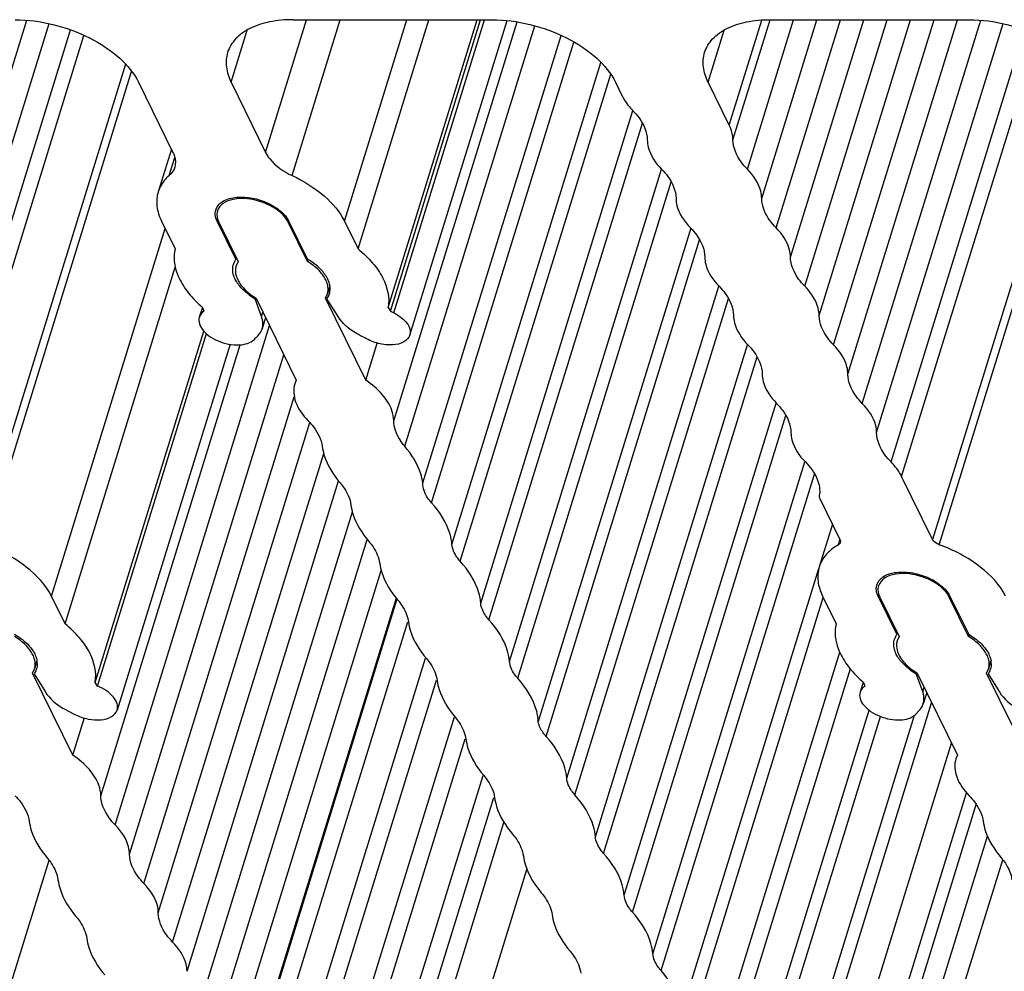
# Model space of a CAD drawing. Header units: millimetres. Extents: x 0 to 594, y 0 to 420.
# Tile 39 of 120: x 385 to 396, y 116 to 128. Entities that reach past the tile are written whole.
import ezdxf

# ---------------------------------------------------------------- set-up
doc = ezdxf.new("R2010")
doc.units = ezdxf.units.MM
doc.header["$LTSCALE"] = 32.67
doc.layers.add('3_ALL_AXES', color=7, linetype='CONTINUOUS')

msp = doc.modelspace()

# ---------------------------------------------------------------- linework, layer by layer
at = {"layer": '3_ALL_AXES', "color": 9, "linetype": 'CONTINUOUS'}
for p, q in [((383.27753, 122.97998), (384.69063, 127.55279)), ((383.44898, 122.6306), (384.9575, 127.51217)), ((387.54129, 125.97516), (388.03085, 127.55936)), ((387.8579, 125.69905), (388.43278, 127.55936)), ((388.48321, 125.15373), (389.22661, 127.55936)), ((389.07104, 122.77353), (390.54209, 127.53385)), ((389.07346, 124.06017), (390.1548, 127.55936)), ((389.20266, 122.46782), (390.75344, 127.48614)), ((393.0746, 126.29883), (393.4626, 127.5544)), ((393.11888, 126.12418), (393.56229, 127.55906)), ((393.29029, 125.77488), (393.84174, 127.55936)), ((393.46173, 125.42553), (394.12113, 127.55936)), ((393.63314, 125.07622), (394.40049, 127.55936)), ((393.80458, 124.72688), (394.67988, 127.55936)), ((393.97602, 124.37754), (394.95928, 127.55936)), ((394.14748, 124.02815), (395.2387, 127.55936)), ((394.31892, 123.67878), (395.51812, 127.55936)), ((394.49039, 123.32936), (395.79756, 127.55936)), ((394.66184, 122.97998), (396.07495, 127.55279)), ((394.8333, 122.6306), (396.34181, 127.51217)), ((383.62043, 122.28123), (385.2138, 127.43737)), ((383.74751, 122.10673), (385.37452, 127.37173)), ((387.12993, 126.81343), (387.3215, 127.43336)), ((392.82207, 126.81343), (393.01365, 127.43336)), ((395.00474, 122.28123), (396.59811, 127.43737)), ((395.13182, 122.10673), (396.75883, 127.37173)), ((389.52096, 121.79476), (391.21998, 127.2928)), ((385.86999, 127.02881), (384.11656, 121.35469)), ((389.76589, 121.29564), (391.54341, 127.04771)), ((397.2543, 127.02881), (395.50087, 121.35469)), ((384.19663, 121.29248), (385.94244, 126.94191)), ((389.86386, 121.096), (391.66002, 126.90837)), ((395.58094, 121.29248), (397.32675, 126.94191)), ((390.10879, 120.59689), (391.92482, 126.47358)), ((390.20676, 120.39725), (392.03844, 126.32457)), ((386.3904, 125.69905), (386.45747, 125.91611)), ((390.45169, 119.89814), (392.26775, 125.77492)), ((390.54966, 119.69849), (392.38135, 125.62584)), ((386.96346, 125.15373), (386.97012, 125.17529)), ((387.81087, 125.14441), (387.8143, 125.15551)), ((384.98736, 120.67814), (386.34332, 125.06605)), ((390.88986, 119.00523), (392.72136, 124.93196)), ((391.13479, 118.50612), (392.94958, 124.37879)), ((391.23276, 118.30648), (393.06426, 124.23322)), ((386.78333, 124.06017), (386.79132, 124.08605)), ((387.49436, 124.0158), (387.51035, 124.06756)), ((385.7466, 117.94867), (387.58836, 123.9086)), ((385.57519, 118.29797), (387.23805, 123.67898)), ((391.47769, 117.80737), (393.29248, 123.68003)), ((385.91816, 117.59911), (387.75991, 123.55902)), ((391.57566, 117.60772), (393.40718, 123.53452)), ((386.08957, 117.24984), (387.88436, 123.05777)), ((391.82059, 117.10861), (393.63543, 122.98145)), ((386.26106, 116.90039), (388.06916, 122.75141)), ((386.43247, 116.55109), (388.23479, 122.38339)), ((392.16347, 116.40987), (393.97822, 122.28241)), ((392.26144, 116.21022), (394.09293, 122.1369)), ((386.60396, 116.20164), (388.4126, 122.05441)), ((386.77538, 115.85233), (388.57769, 121.68463)), ((386.94686, 115.50292), (388.75549, 121.35567)), ((394.37658, 121.29251), (394.3958, 121.35471)), ((387.11845, 115.15342), (388.92069, 120.98548)), ((392.50637, 115.71111), (394.14318, 121.00782)), ((394.85192, 120.67814), (394.85883, 120.70051)), ((395.69933, 120.66882), (395.70276, 120.67992)), ((387.29263, 114.76049), (389.1084, 120.63631)), ((392.60434, 115.51146), (394.19625, 120.66287)), ((387.42122, 114.49846), (389.23699, 120.37428)), ((392.84927, 115.01235), (394.39391, 120.0108)), ((387.63553, 114.06174), (389.4513, 119.93756)), ((387.76412, 113.79971), (389.57988, 119.67553)), ((395.38282, 119.54021), (395.39881, 119.59197)), ((393.63807, 113.4152), (395.48964, 119.40688)), ((393.1972, 114.3136), (394.74359, 119.31772)), ((393.5401, 113.61485), (395.28418, 119.25871)), ((387.97843, 113.36299), (389.7942, 119.23881)), ((393.29517, 114.11396), (394.88001, 119.2425)), ((388.10702, 113.10096), (389.92278, 118.97677)), ((388.32133, 112.66423), (390.13709, 118.54005)), ((394.09731, 112.47936), (395.90613, 118.3327)), ((388.44991, 112.4022), (390.26568, 118.27802)), ((394.19528, 112.27971), (396.02288, 118.19384)), ((388.59549, 112.18384), (390.38637, 117.97914)), ((383.36445, 112.37033), (384.95813, 117.52748)), ((388.87003, 111.62439), (390.66022, 117.41746))]:
    msp.add_line(p, q, dxfattribs=at)
at = {"layer": '3_ALL_AXES', "color": 7, "linetype": 'CONTINUOUS'}
for p, q in [((387.86915, 127.55936), (390.24551, 127.55936)), ((388.64441, 124.82523), (389.48933, 127.55936)), ((389.00387, 124.12466), (390.06528, 127.55936)), ((389.03046, 124.0818), (390.10511, 127.55936)), ((389.26226, 123.79481), (390.42237, 127.54893)), ((393.56129, 127.55936), (395.93764, 127.55936)), ((389.41697, 122.0311), (391.06727, 127.37147)), ((386.02465, 126.81343), (386.43602, 125.97516)), ((387.12993, 126.81343), (387.54129, 125.97516)), ((391.71683, 126.81343), (391.79793, 126.64817)), ((393.0746, 126.29883), (392.82207, 126.81343)), ((386.41717, 126.01357), (386.25958, 125.5036)), ((386.30029, 125.15373), (386.4615, 124.82523)), ((387.18639, 124.69945), (386.96346, 125.15373)), ((386.98191, 125.14441), (387.21379, 124.6719)), ((388.04274, 124.6719), (387.81087, 125.14441)), ((388.04298, 124.69945), (387.82004, 125.15373)), ((388.48321, 125.15373), (388.64441, 124.82523)), ((390.79594, 119.17626), (392.61843, 125.07386)), ((387.18639, 124.69945), (387.19175, 124.7168)), ((387.21379, 124.6719), (387.19099, 124.62253)), ((388.04274, 124.6719), (388.05053, 124.69711)), ((385.14856, 120.34964), (386.46383, 124.60585)), ((388.30929, 124.38227), (388.27958, 124.28613)), ((387.41772, 124.22805), (387.42106, 124.23885)), ((387.49436, 124.0158), (387.41772, 124.22805)), ((387.42723, 124.23695), (387.90789, 123.25746)), ((388.25619, 124.23695), (388.27898, 124.28632)), ((388.73685, 123.25746), (388.25619, 124.23695)), ((388.40597, 124.0158), (388.27431, 124.22805)), ((386.78713, 124.12543), (386.75065, 124.00739)), ((386.8051, 124.0818), (386.78333, 124.06017)), ((386.78962, 124.12466), (386.8051, 124.0818)), ((389.00387, 124.12466), (389.03046, 124.0818)), ((389.03046, 124.0818), (389.07346, 124.06017)), ((387.54193, 124.00321), (387.50113, 123.87116)), ((385.50808, 119.6494), (386.80395, 123.84283)), ((385.53484, 119.60626), (386.8347, 123.81261)), ((387.11807, 123.68525), (385.76894, 119.31948)), ((388.73685, 123.25746), (388.8735, 123.69966)), ((387.90789, 123.25746), (387.89079, 123.21387)), ((391.91906, 116.90842), (393.75051, 122.83501)), ((395.50087, 121.3547), (395.13182, 122.10673)), ((394.15435, 121.84632), (394.39557, 121.35479)), ((394.30564, 121.53802), (394.14804, 121.02801)), ((385.14856, 120.34964), (384.98736, 120.67814)), ((394.18875, 120.67814), (394.34996, 120.34964)), ((395.07485, 120.22385), (394.85192, 120.67814)), ((394.87037, 120.66882), (395.10225, 120.1963)), ((395.93121, 120.1963), (395.69933, 120.66882)), ((395.70851, 120.67814), (395.93144, 120.22385)), ((389.09845, 120.65684), (387.287, 114.79497)), ((395.07485, 120.22385), (395.08021, 120.24121)), ((395.93121, 120.1963), (395.939, 120.22152)), ((395.10225, 120.1963), (395.07946, 120.14693)), ((384.81344, 119.90668), (384.78373, 119.81053)), ((396.19775, 119.90668), (396.16804, 119.81053)), ((384.76034, 119.76135), (384.78313, 119.81072)), ((385.241, 118.78187), (384.76034, 119.76135)), ((384.77845, 119.75245), (384.91012, 119.54021)), ((394.51803, 119.81264), (392.9676, 114.79543)), ((395.30618, 119.75245), (395.30952, 119.76326)), ((395.38282, 119.54021), (395.30618, 119.75245)), ((395.31569, 119.76135), (395.79635, 118.78187)), ((396.14465, 119.76135), (396.16744, 119.81072)), ((396.62531, 118.78187), (396.14465, 119.76135)), ((396.16277, 119.75245), (396.29443, 119.54021)), ((385.53484, 119.60626), (385.50808, 119.6494)), ((394.67224, 119.65108), (394.63579, 119.53313)), ((394.67769, 119.6494), (394.69327, 119.60626)), ((395.43039, 119.52761), (395.38959, 119.39557)), ((385.18335, 119.30899), (385.26564, 119.26727)), ((395.29518, 119.26727), (395.33653, 119.30899)), ((385.241, 118.78187), (385.38007, 119.23191)), ((393.87967, 112.94729), (395.72661, 118.92399)), ((395.79635, 118.78187), (395.77924, 118.73828)), ((394.36815, 112.03016), (396.15583, 117.8151)), ((394.53084, 111.68828), (396.33727, 117.53389))]:
    msp.add_line(p, q, dxfattribs=at)
for centre, radius, start, end in [((387.09398, 125.24582), 0.15332, 166.346723, 173.00153), ((387.09268, 125.2461), 0.152, 162.808311, 166.333993), ((387.35057, 124.58114), 0.20235, 147.653244, 159.77443), ((387.35566, 124.57797), 0.20835, 144.334213, 147.664152), ((387.34878, 124.58204), 0.20036, 162.933137, 166.053788), ((387.34807, 124.58226), 0.19962, 159.826144, 162.931483), ((387.37596, 124.56606), 0.1939, 163.022512, 175.818083), ((388.09401, 124.34279), 0.1939, 343.022512, 355.818083), ((388.08692, 124.34694), 0.22548, 359.752104, 8.285171), ((387.83732, 124.94236), 0.82844, 233.502263, 239.569071), ((388.11263, 124.34524), 0.19962, 339.826144, 342.931483), ((394.97956, 120.7711), 0.15032, 162.846048, 166.016383), ((395.01154, 120.74937), 0.18925, 134.363576, 138.413226), ((395.23904, 120.10555), 0.20236, 147.656605, 159.775775), ((395.24412, 120.10238), 0.20835, 144.335846, 147.667491), ((395.23725, 120.10645), 0.20037, 162.933153, 166.056103), ((395.23654, 120.10667), 0.19962, 159.827453, 162.931495), ((395.26442, 120.09046), 0.1939, 163.022524, 175.818519), ((384.59816, 119.86719), 0.1939, 343.022524, 355.818519), ((384.59016, 119.8713), 0.2264, 359.766815, 8.975847), ((395.98248, 119.86719), 0.1939, 343.022524, 355.818519), ((395.97447, 119.8713), 0.2264, 359.766815, 8.975847), ((384.61678, 119.86965), 0.19962, 339.616634, 342.931426), ((395.72579, 120.46677), 0.82844, 233.501737, 239.568434), ((396.00109, 119.86965), 0.19962, 339.616634, 342.931426)]:
    msp.add_arc(centre, radius, start, end, dxfattribs=at)
for points, knots in [([(384.55333, 127.55936), (384.70479, 127.55936), (385.01249, 127.51786), (385.43939, 127.36122), (385.79498, 127.13), (385.97135, 126.92205), (386.02465, 126.81343)], [0, 0, 0, 0, 0.26470468, 0.53665016, 0.78854618, 1, 1, 1, 1]), ([(387.86915, 127.55936), (387.7753, 127.55936), (387.59837, 127.54432), (387.36059, 127.46977), (387.17926, 127.3456), (387.10719, 127.22745), (387.0887, 127.16773)], [0, 0, 0, 0, 0.30350298, 0.57004803, 0.79780326, 1, 1, 1, 1]), ([(390.24547, 127.55936), (390.39694, 127.55936), (390.70464, 127.51787), (391.13155, 127.36123), (391.48715, 127.13001), (391.66353, 126.92206), (391.71683, 126.81343)], [0, 0, 0, 0, 0.26470306, 0.53664879, 0.78854577, 1, 1, 1, 1]), ([(392.78084, 127.16773), (392.79934, 127.22745), (392.87141, 127.3456), (393.05274, 127.46977), (393.29052, 127.54432), (393.46745, 127.55936), (393.5613, 127.55936)], [0, 0, 0, 0, 0.20219663, 0.42995192, 0.69649709, 1, 1, 1, 1]), ([(395.93764, 127.55936), (396.08911, 127.55936), (396.39681, 127.51786), (396.82371, 127.36122), (397.17929, 127.13), (397.35566, 126.92205), (397.40897, 126.81343)], [0, 0, 0, 0, 0.26470468, 0.53665016, 0.78854618, 1, 1, 1, 1]), ([(387.0887, 127.16773), (387.07169, 127.11281), (387.06288, 126.98785), (387.10191, 126.87053), (387.12993, 126.81343)], [0, 0, 0, 0, 0.47477955, 1, 1, 1, 1]), ([(392.82207, 126.81343), (392.79406, 126.87053), (392.75503, 126.98785), (392.76384, 127.11281), (392.78084, 127.16773)], [0, 0, 0, 0, 0.52522043, 1, 1, 1, 1]), ([(391.79793, 126.64817), (391.80537, 126.63302), (391.84032, 126.56976), (391.88641, 126.51305), (391.92509, 126.4735)], [0, 0, 0, 0, 0.23372087, 1, 1, 1, 1]), ([(391.92509, 126.4735), (391.95146, 126.44653), (392.03693, 126.34795), (392.09616, 126.2178), (392.09651, 126.12419)], [0, 0, 0, 0, 0.28721284, 1, 1, 1, 1]), ([(393.11888, 126.12418), (393.11882, 126.13844), (393.11461, 126.19879), (393.09491, 126.25745), (393.0746, 126.29883)], [0, 0, 0, 0, 0.23629362, 1, 1, 1, 1]), ([(392.09651, 126.12419), (392.09662, 126.09521), (392.11518, 125.9634), (392.19617, 125.84828), (392.26794, 125.77486)], [0, 0, 0, 0, 0.22013158, 1, 1, 1, 1]), ([(393.29029, 125.77488), (393.26393, 125.80185), (393.17846, 125.90042), (393.11923, 126.03058), (393.11888, 126.12418)], [0, 0, 0, 0, 0.2872126, 1, 1, 1, 1]), ([(386.43602, 125.97516), (386.44329, 125.96035), (386.46613, 125.90474), (386.46956, 125.83979), (386.45664, 125.79801)], [0, 0, 0, 0, 0.2739288, 1, 1, 1, 1]), ([(387.54129, 125.97516), (387.55478, 125.94768), (387.63399, 125.82895), (387.75754, 125.74633), (387.8579, 125.69905)], [0, 0, 0, 0, 0.2162271, 1, 1, 1, 1]), ([(386.45664, 125.79801), (386.44793, 125.76983), (386.42677, 125.734), (386.39828, 125.70596), (386.3904, 125.69905)], [0, 0, 0, 0, 0.73775782, 1, 1, 1, 1]), ([(392.26794, 125.77486), (392.29431, 125.74789), (392.37979, 125.64931), (392.43901, 125.51913), (392.43936, 125.42552)], [0, 0, 0, 0, 0.28721665, 1, 1, 1, 1]), ([(393.46173, 125.42553), (393.46162, 125.45451), (393.44306, 125.58633), (393.36207, 125.70146), (393.29029, 125.77488)], [0, 0, 0, 0, 0.2201327, 1, 1, 1, 1]), ([(386.3904, 125.69905), (386.37483, 125.6854), (386.31856, 125.63001), (386.27677, 125.55925), (386.25956, 125.5036)], [0, 0, 0, 0, 0.26224218, 1, 1, 1, 1]), ([(387.8579, 125.69905), (387.996, 125.63398), (388.23699, 125.4858), (388.42702, 125.26823), (388.48321, 125.15373)], [0, 0, 0, 0, 0.5448272, 1, 1, 1, 1]), ([(386.25956, 125.5036), (386.24282, 125.44944), (386.23381, 125.32605), (386.27259, 125.2102), (386.30029, 125.15373)], [0, 0, 0, 0, 0.4740551, 1, 1, 1, 1]), ([(387.15609, 125.4145), (387.11213, 125.40575), (387.03296, 125.37913), (386.97711, 125.31174), (386.96645, 125.27727)], [0, 0, 0, 0, 0.55408054, 1, 1, 1, 1]), ([(386.9886, 125.35812), (387.00013, 125.36974), (387.05998, 125.41621), (387.13698, 125.43489), (387.19544, 125.44032)], [0, 0, 0, 0, 0.21801749, 1, 1, 1, 1]), ([(387.59241, 125.3422), (387.55774, 125.35977), (387.42028, 125.41601), (387.26388, 125.43597), (387.15609, 125.4145)], [0, 0, 0, 0, 0.26126117, 1, 1, 1, 1]), ([(387.19544, 125.44032), (387.3211, 125.45197), (387.5155, 125.41058), (387.72045, 125.28684), (387.7975, 125.19968), (387.82004, 125.15373)], [0, 0, 0, 0, 0.52864839, 0.78559664, 1, 1, 1, 1]), ([(392.43936, 125.42552), (392.43947, 125.39655), (392.45802, 125.26474), (392.539, 125.14964), (392.61077, 125.07623)], [0, 0, 0, 0, 0.22012907, 1, 1, 1, 1]), ([(393.63314, 125.07622), (393.60677, 125.10319), (393.52131, 125.20177), (393.46208, 125.33193), (393.46173, 125.42553)], [0, 0, 0, 0, 0.2872126, 1, 1, 1, 1]), ([(386.96645, 125.27727), (386.95948, 125.25477), (386.95786, 125.22134), (386.96493, 125.19013), (386.96727, 125.18201)], [0, 0, 0, 0, 0.73600522, 1, 1, 1, 1]), ([(387.72662, 125.2516), (387.71709, 125.26024), (387.67557, 125.29493), (387.62916, 125.32358), (387.59241, 125.3422)], [0, 0, 0, 0, 0.2378715, 1, 1, 1, 1]), ([(387.81087, 125.14441), (387.80626, 125.15381), (387.78363, 125.1935), (387.75267, 125.22802), (387.72662, 125.2516)], [0, 0, 0, 0, 0.22955291, 1, 1, 1, 1]), ([(392.61077, 125.07623), (392.63714, 125.04926), (392.72262, 124.95068), (392.78185, 124.82052), (392.78219, 124.72691)], [0, 0, 0, 0, 0.28722073, 1, 1, 1, 1]), ([(393.80458, 124.72688), (393.80446, 124.75586), (393.78591, 124.88768), (393.70492, 125.00281), (393.63314, 125.07622)], [0, 0, 0, 0, 0.2201327, 1, 1, 1, 1]), ([(386.4615, 124.82523), (386.44846, 124.77008), (386.44469, 124.64779), (386.50427, 124.4644), (386.62206, 124.28439), (386.72905, 124.17674), (386.78962, 124.12466)], [0, 0, 0, 0, 0.20994584, 0.44126536, 0.70406402, 1, 1, 1, 1]), ([(388.64441, 124.82523), (388.70706, 124.77379), (388.81835, 124.66652), (388.97578, 124.4446), (389.02516, 124.24182), (389.00387, 124.12466)], [0, 0, 0, 0, 0.29766295, 0.56272784, 1, 1, 1, 1]), ([(388.20931, 124.53184), (388.19852, 124.54493), (388.14925, 124.59856), (388.09038, 124.6429), (388.04274, 124.6719)], [0, 0, 0, 0, 0.23321634, 1, 1, 1, 1]), ([(388.26727, 124.49251), (388.25538, 124.51215), (388.19473, 124.59503), (388.11137, 124.65919), (388.04298, 124.69945)], [0, 0, 0, 0, 0.22434271, 1, 1, 1, 1]), ([(392.78219, 124.72691), (392.7823, 124.69793), (392.80085, 124.56609), (392.88185, 124.45096), (392.95364, 124.37754)], [0, 0, 0, 0, 0.22012778, 1, 1, 1, 1]), ([(393.97602, 124.37754), (393.94965, 124.40451), (393.86417, 124.50309), (393.80493, 124.63327), (393.80458, 124.72688)], [0, 0, 0, 0, 0.28721643, 1, 1, 1, 1]), ([(387.19343, 124.43498), (387.18371, 124.45104), (387.15267, 124.51058), (387.14262, 124.58319), (387.15433, 124.63033)], [0, 0, 0, 0, 0.27873428, 1, 1, 1, 1]), ([(387.18258, 124.5802), (387.1804, 124.55067), (387.19364, 124.46678), (387.27902, 124.34238), (387.37253, 124.27025), (387.42723, 124.23695)], [0, 0, 0, 0, 0.2022141, 0.56263043, 1, 1, 1, 1]), ([(388.2874, 124.32865), (388.28799, 124.3367), (388.28845, 124.37047), (388.28062, 124.40408), (388.27152, 124.42805)], [0, 0, 0, 0, 0.23943913, 1, 1, 1, 1]), ([(387.34458, 124.27639), (387.33392, 124.2843), (387.29407, 124.31545), (387.25734, 124.35081), (387.23339, 124.37943)], [0, 0, 0, 0, 0.2622531, 1, 1, 1, 1]), ([(392.95364, 124.37754), (392.98001, 124.35056), (393.06551, 124.25197), (393.12475, 124.12178), (393.12509, 124.02815)], [0, 0, 0, 0, 0.28722073, 1, 1, 1, 1]), ([(394.14748, 124.02815), (394.14737, 124.05714), (394.12882, 124.18898), (394.04781, 124.30411), (393.97602, 124.37754)], [0, 0, 0, 0, 0.22012777, 1, 1, 1, 1]), ([(386.75074, 124.00736), (386.74296, 123.98231), (386.74637, 123.92026), (386.80061, 123.83746), (386.88929, 123.76488), (387.00318, 123.70958), (387.12936, 123.67844), (387.27436, 123.67259), (387.38768, 123.71089), (387.42269, 123.76212)], [0, 0, 0, 0, 0.09144162, 0.20211451, 0.33637097, 0.4867846, 0.64049031, 0.7836811, 1, 1, 1, 1]), ([(387.50113, 123.87116), (387.50459, 123.88233), (387.51488, 123.93024), (387.50695, 123.98093), (387.49436, 124.0158)], [0, 0, 0, 0, 0.23977287, 1, 1, 1, 1]), ([(388.72663, 123.76212), (388.69175, 123.77752), (388.57001, 123.83985), (388.45825, 123.93154), (388.40597, 124.0158)], [0, 0, 0, 0, 0.27772849, 1, 1, 1, 1]), ([(389.07346, 124.06017), (389.10551, 124.04405), (389.16325, 124.00802), (389.2305, 123.94115), (389.26878, 123.86804), (389.26884, 123.81638), (389.26222, 123.79482)], [0, 0, 0, 0, 0.30804726, 0.57975328, 0.80628441, 1, 1, 1, 1]), ([(393.12509, 124.02815), (393.1252, 123.99917), (393.14375, 123.86734), (393.22475, 123.7522), (393.29654, 123.67878)], [0, 0, 0, 0, 0.22012778, 1, 1, 1, 1]), ([(394.31892, 123.67878), (394.29255, 123.70575), (394.20706, 123.80434), (394.14782, 123.93453), (394.14748, 124.02815)], [0, 0, 0, 0, 0.28722075, 1, 1, 1, 1]), ([(387.42269, 123.76212), (387.43213, 123.76948), (387.46598, 123.79936), (387.49134, 123.83945), (387.50113, 123.87116)], [0, 0, 0, 0, 0.26521002, 1, 1, 1, 1]), ([(389.26222, 123.79482), (389.25178, 123.76078), (389.18686, 123.69626), (389.04673, 123.66991), (388.88465, 123.68826), (388.77653, 123.73214), (388.72663, 123.76212)], [0, 0, 0, 0, 0.18067025, 0.41788206, 0.70462727, 1, 1, 1, 1]), ([(393.29654, 123.67878), (393.32294, 123.65179), (393.40852, 123.55314), (393.46781, 123.42283), (393.46812, 123.32914)], [0, 0, 0, 0, 0.28724929, 1, 1, 1, 1]), ([(394.49039, 123.32936), (394.49029, 123.35835), (394.47174, 123.4902), (394.39072, 123.60535), (394.31892, 123.67878)], [0, 0, 0, 0, 0.22012777, 1, 1, 1, 1]), ([(389.07104, 122.77353), (389.07088, 122.81534), (389.04744, 122.93067), (388.93366, 123.10398), (388.80921, 123.20835), (388.73685, 123.25746)], [0, 0, 0, 0, 0.20644343, 0.56826652, 1, 1, 1, 1]), ([(393.46812, 123.32914), (393.46821, 123.3002), (393.4867, 123.16854), (393.56761, 123.05356), (393.63931, 122.98025)], [0, 0, 0, 0, 0.22011459, 1, 1, 1, 1]), ([(394.66184, 122.97998), (394.63547, 123.00696), (394.54998, 123.10555), (394.49074, 123.23574), (394.49039, 123.32936)], [0, 0, 0, 0, 0.28722075, 1, 1, 1, 1]), ([(387.8906, 123.21393), (387.86936, 123.14498), (387.88527, 122.97076), (387.98603, 122.83758), (388.04867, 122.77353)], [0, 0, 0, 0, 0.44606393, 1, 1, 1, 1]), ([(393.63931, 122.98025), (393.6657, 122.95326), (393.75124, 122.85463), (393.81052, 122.72437), (393.81084, 122.63071)], [0, 0, 0, 0, 0.28723907, 1, 1, 1, 1]), ([(394.8333, 122.6306), (394.83319, 122.65959), (394.81464, 122.79142), (394.73363, 122.90656), (394.66184, 122.97998)], [0, 0, 0, 0, 0.22012777, 1, 1, 1, 1]), ([(388.04867, 122.77353), (388.0718, 122.74987), (388.14887, 122.66199), (388.2059, 122.55134), (388.21708, 122.46782)], [0, 0, 0, 0, 0.28196939, 1, 1, 1, 1]), ([(389.20266, 122.46782), (389.18219, 122.49197), (389.11503, 122.58113), (389.07133, 122.69307), (389.07104, 122.77353)], [0, 0, 0, 0, 0.28239518, 1, 1, 1, 1]), ([(393.81084, 122.63071), (393.81094, 122.60171), (393.82948, 122.46978), (393.91055, 122.35458), (393.98239, 122.28112)], [0, 0, 0, 0, 0.22011668, 1, 1, 1, 1]), ([(395.00474, 122.28123), (394.97837, 122.3082), (394.89288, 122.40679), (394.83364, 122.53698), (394.8333, 122.6306)], [0, 0, 0, 0, 0.28722075, 1, 1, 1, 1]), ([(388.21708, 122.46782), (388.22199, 122.43111), (388.25895, 122.27104), (388.34964, 122.12754), (388.43139, 122.0311)], [0, 0, 0, 0, 0.22658999, 1, 1, 1, 1]), ([(389.41697, 122.0311), (389.41206, 122.06781), (389.3751, 122.22788), (389.28441, 122.37138), (389.20266, 122.46782)], [0, 0, 0, 0, 0.22658999, 1, 1, 1, 1]), ([(393.98239, 122.28112), (394.04013, 122.22208), (394.13322, 122.10013), (394.16079, 121.94319), (394.14907, 121.87696)], [0, 0, 0, 0, 0.55110712, 1, 1, 1, 1]), ([(395.13182, 122.10673), (395.12439, 122.12186), (395.08945, 122.18506), (395.04338, 122.24171), (395.00474, 122.28123)], [0, 0, 0, 0, 0.2337377, 1, 1, 1, 1]), ([(388.43139, 122.0311), (388.44897, 122.01037), (388.5083, 121.9327), (388.55059, 121.83924), (388.55998, 121.76907)], [0, 0, 0, 0, 0.27741933, 1, 1, 1, 1]), ([(389.52096, 121.79476), (389.50427, 121.81325), (389.45019, 121.88094), (389.41495, 121.9689), (389.41697, 122.0311)], [0, 0, 0, 0, 0.28584855, 1, 1, 1, 1]), ([(388.55998, 121.76907), (388.56489, 121.73236), (388.60185, 121.57229), (388.69254, 121.42879), (388.77429, 121.33235)], [0, 0, 0, 0, 0.22659, 1, 1, 1, 1]), ([(389.76589, 121.29564), (389.76258, 121.33742), (389.72688, 121.52268), (389.61837, 121.6868), (389.52096, 121.79476)], [0, 0, 0, 0, 0.22371844, 1, 1, 1, 1]), ([(384.98736, 120.67814), (384.91969, 120.81603), (384.67545, 121.07085), (384.37096, 121.22863), (384.19663, 121.29248)], [0, 0, 0, 0, 0.45274708, 1, 1, 1, 1]), ([(388.77429, 121.33235), (388.79186, 121.31161), (388.85119, 121.23395), (388.89349, 121.14049), (388.90288, 121.07031)], [0, 0, 0, 0, 0.27741938, 1, 1, 1, 1]), ([(389.86386, 121.096), (389.84975, 121.11164), (389.80295, 121.16963), (389.77013, 121.24207), (389.76589, 121.29564)], [0, 0, 0, 0, 0.28158161, 1, 1, 1, 1]), ([(394.37658, 121.29251), (394.32245, 121.26157), (394.22622, 121.18793), (394.16463, 121.08182), (394.14801, 121.02802)], [0, 0, 0, 0, 0.52542165, 1, 1, 1, 1]), ([(395.58094, 121.29248), (395.57185, 121.29581), (395.5409, 121.30968), (395.51166, 121.33271), (395.50087, 121.3547)], [0, 0, 0, 0, 0.28337157, 1, 1, 1, 1]), ([(396.37167, 120.67814), (396.304, 120.81603), (396.05977, 121.07085), (395.75528, 121.22863), (395.58094, 121.29248)], [0, 0, 0, 0, 0.45274708, 1, 1, 1, 1]), ([(388.90288, 121.07031), (388.90779, 121.0336), (388.94475, 120.87353), (389.03544, 120.73003), (389.11719, 120.63359)], [0, 0, 0, 0, 0.22659001, 1, 1, 1, 1]), ([(390.10879, 120.59689), (390.10548, 120.63867), (390.06978, 120.82392), (389.96127, 120.98805), (389.86386, 121.096)], [0, 0, 0, 0, 0.22371848, 1, 1, 1, 1]), ([(394.14801, 121.02802), (394.13126, 120.97383), (394.12238, 120.85045), (394.16106, 120.73458), (394.18875, 120.67814)], [0, 0, 0, 0, 0.47426903, 1, 1, 1, 1]), ([(395.05879, 120.94153), (395.01173, 120.93368), (394.92701, 120.90841), (394.86608, 120.83791), (394.8549, 120.80168)], [0, 0, 0, 0, 0.55724823, 1, 1, 1, 1]), ([(394.87921, 120.88466), (394.88903, 120.89427), (394.93782, 120.93274), (394.99926, 120.95204), (395.04662, 120.95994)], [0, 0, 0, 0, 0.22244596, 1, 1, 1, 1]), ([(395.04662, 120.95994), (395.10929, 120.9704), (395.24415, 120.96755), (395.43624, 120.91315), (395.60128, 120.8185), (395.68458, 120.72689), (395.70851, 120.67814)], [0, 0, 0, 0, 0.25203558, 0.52547606, 0.78460456, 1, 1, 1, 1]), ([(395.49488, 120.85931), (395.46085, 120.87752), (395.32407, 120.93681), (395.16794, 120.95973), (395.05879, 120.94153)], [0, 0, 0, 0, 0.25861235, 1, 1, 1, 1]), ([(394.8549, 120.80168), (394.84835, 120.78046), (394.84642, 120.74917), (394.85226, 120.71964), (394.85423, 120.71199)], [0, 0, 0, 0, 0.73756535, 1, 1, 1, 1]), ([(395.63927, 120.75242), (395.62955, 120.76262), (395.58605, 120.80408), (395.53539, 120.83763), (395.49488, 120.85931)], [0, 0, 0, 0, 0.23462856, 1, 1, 1, 1]), ([(394.85192, 120.67814), (394.84843, 120.68525), (394.83648, 120.71265), (394.82981, 120.74256), (394.82919, 120.76453)], [0, 0, 0, 0, 0.26497497, 1, 1, 1, 1]), ([(395.69933, 120.66882), (395.6958, 120.67602), (395.67917, 120.70617), (395.65746, 120.73334), (395.63927, 120.75242)], [0, 0, 0, 0, 0.23326465, 1, 1, 1, 1]), ([(389.11719, 120.63359), (389.13476, 120.61286), (389.19409, 120.5352), (389.23638, 120.44174), (389.24577, 120.37157)], [0, 0, 0, 0, 0.27741859, 1, 1, 1, 1]), ([(390.20676, 120.39725), (390.19265, 120.41289), (390.14585, 120.47088), (390.11303, 120.54331), (390.10879, 120.59689)], [0, 0, 0, 0, 0.2815816, 1, 1, 1, 1]), ([(385.50808, 119.6494), (385.52927, 119.76654), (385.47982, 119.96919), (385.32242, 120.191), (385.21118, 120.29822), (385.14856, 120.34964)], [0, 0, 0, 0, 0.4372978, 0.70235995, 1, 1, 1, 1]), ([(389.24577, 120.37157), (389.25069, 120.33486), (389.28765, 120.17478), (389.37834, 120.03129), (389.46009, 119.93485)], [0, 0, 0, 0, 0.22658983, 1, 1, 1, 1]), ([(390.45169, 119.89814), (390.44838, 119.93991), (390.41268, 120.12517), (390.30417, 120.28929), (390.20676, 120.39725)], [0, 0, 0, 0, 0.22371847, 1, 1, 1, 1]), ([(394.34996, 120.34964), (394.33693, 120.29452), (394.33314, 120.17229), (394.39264, 119.989), (394.5103, 119.80907), (394.61718, 119.70146), (394.67769, 119.6494)], [0, 0, 0, 0, 0.20996803, 0.44129479, 0.70408356, 1, 1, 1, 1]), ([(384.54712, 120.22385), (384.57128, 120.20963), (384.65656, 120.15365), (384.73299, 120.08039), (384.77142, 120.01692)], [0, 0, 0, 0, 0.27422185, 1, 1, 1, 1]), ([(395.93144, 120.22385), (395.9556, 120.20963), (396.04088, 120.15365), (396.1173, 120.08039), (396.15573, 120.01692)], [0, 0, 0, 0, 0.27422185, 1, 1, 1, 1]), ([(384.71346, 120.05624), (384.70267, 120.06933), (384.6534, 120.12296), (384.59453, 120.1673), (384.5469, 120.1963)], [0, 0, 0, 0, 0.23321642, 1, 1, 1, 1]), ([(395.08189, 119.95939), (395.07217, 119.97545), (395.04113, 120.03499), (395.03108, 120.10759), (395.04279, 120.15474)], [0, 0, 0, 0, 0.27873316, 1, 1, 1, 1]), ([(395.07104, 120.1046), (395.06886, 120.07507), (395.0821, 119.99119), (395.16748, 119.86678), (395.26099, 119.79465), (395.31569, 119.76135)], [0, 0, 0, 0, 0.20221455, 0.56263101, 1, 1, 1, 1]), ([(396.09778, 120.05624), (396.08699, 120.06933), (396.03772, 120.12296), (395.97885, 120.1673), (395.93121, 120.1963)], [0, 0, 0, 0, 0.23321642, 1, 1, 1, 1]), ([(384.79155, 119.85305), (384.79214, 119.8611), (384.7926, 119.89487), (384.78477, 119.92848), (384.77567, 119.95245)], [0, 0, 0, 0, 0.23943914, 1, 1, 1, 1]), ([(389.46009, 119.93485), (389.47767, 119.91411), (389.537, 119.83645), (389.5793, 119.74298), (389.58869, 119.67281)], [0, 0, 0, 0, 0.27742006, 1, 1, 1, 1]), ([(390.54966, 119.69849), (390.53555, 119.71413), (390.48875, 119.77212), (390.45593, 119.84456), (390.45169, 119.89814)], [0, 0, 0, 0, 0.28158159, 1, 1, 1, 1]), ([(395.23304, 119.8008), (395.22238, 119.8087), (395.18253, 119.83986), (395.14581, 119.87522), (395.12185, 119.90384)], [0, 0, 0, 0, 0.26225297, 1, 1, 1, 1]), ([(396.17586, 119.85305), (396.17646, 119.8611), (396.17692, 119.89487), (396.16909, 119.92848), (396.15998, 119.95245)], [0, 0, 0, 0, 0.23943914, 1, 1, 1, 1]), ([(389.58869, 119.67281), (389.5936, 119.6361), (389.63056, 119.47603), (389.72125, 119.33253), (389.803, 119.23609)], [0, 0, 0, 0, 0.22659, 1, 1, 1, 1]), ([(390.79594, 119.17626), (390.7943, 119.21967), (390.76364, 119.41371), (390.65107, 119.58611), (390.54966, 119.69849)], [0, 0, 0, 0, 0.22295528, 1, 1, 1, 1]), ([(384.91012, 119.54021), (384.92419, 119.51752), (384.99765, 119.42171), (385.09998, 119.35125), (385.18335, 119.30899)], [0, 0, 0, 0, 0.22217536, 1, 1, 1, 1]), ([(385.76894, 119.31948), (385.77638, 119.34356), (385.77398, 119.40259), (385.72479, 119.48304), (385.64239, 119.55439), (385.57295, 119.59082), (385.53484, 119.60626)], [0, 0, 0, 0, 0.18935463, 0.41620338, 0.69102318, 1, 1, 1, 1]), ([(394.63581, 119.53313), (394.62828, 119.50901), (394.63075, 119.44973), (394.68031, 119.36928), (394.76299, 119.2977), (394.87064, 119.24144), (394.99176, 119.20669), (395.13683, 119.19465), (395.25037, 119.22205), (395.29518, 119.26727)], [0, 0, 0, 0, 0.09008291, 0.19810045, 0.32869499, 0.47586459, 0.62824595, 0.77303871, 1, 1, 1, 1]), ([(394.69327, 119.60626), (394.68631, 119.60158), (394.66155, 119.58242), (394.64264, 119.55502), (394.63581, 119.53313)], [0, 0, 0, 0, 0.26786282, 1, 1, 1, 1]), ([(395.38959, 119.39557), (395.39304, 119.40674), (395.40334, 119.45465), (395.39541, 119.50534), (395.38282, 119.54021)], [0, 0, 0, 0, 0.23977398, 1, 1, 1, 1]), ([(396.29443, 119.54021), (396.30851, 119.51752), (396.38197, 119.42171), (396.4843, 119.35125), (396.56766, 119.30899)], [0, 0, 0, 0, 0.22217536, 1, 1, 1, 1]), ([(385.26564, 119.26727), (385.31519, 119.24215), (385.41895, 119.20639), (385.5715, 119.19561), (385.70095, 119.22594), (385.75904, 119.28744), (385.76894, 119.31948)], [0, 0, 0, 0, 0.30035013, 0.58473487, 0.81869938, 1, 1, 1, 1]), ([(389.803, 119.23609), (389.82057, 119.21535), (389.8799, 119.13769), (389.9222, 119.04423), (389.93158, 118.97405)], [0, 0, 0, 0, 0.27741938, 1, 1, 1, 1]), ([(390.88986, 119.00523), (390.87773, 119.01867), (390.83639, 119.06921), (390.80533, 119.12986), (390.79594, 119.17626)], [0, 0, 0, 0, 0.27660302, 1, 1, 1, 1]), ([(389.93158, 118.97405), (389.9365, 118.93734), (389.97346, 118.77727), (390.06415, 118.63377), (390.1459, 118.53733)], [0, 0, 0, 0, 0.22659001, 1, 1, 1, 1]), ([(391.13479, 118.50612), (391.13148, 118.5479), (391.09578, 118.73315), (390.98727, 118.89728), (390.88986, 119.00523)], [0, 0, 0, 0, 0.22371847, 1, 1, 1, 1]), ([(385.57519, 118.29797), (385.57504, 118.33978), (385.55159, 118.45511), (385.4378, 118.6284), (385.31335, 118.73277), (385.241, 118.78187)], [0, 0, 0, 0, 0.2064431, 0.56826751, 1, 1, 1, 1]), ([(395.77906, 118.73834), (395.75781, 118.66939), (395.77372, 118.49517), (395.87449, 118.36199), (395.93712, 118.29793)], [0, 0, 0, 0, 0.44606379, 1, 1, 1, 1]), ([(390.1459, 118.53733), (390.16347, 118.5166), (390.2228, 118.43893), (390.26509, 118.34547), (390.27448, 118.2753)], [0, 0, 0, 0, 0.27741934, 1, 1, 1, 1]), ([(391.23276, 118.30648), (391.21865, 118.32212), (391.17185, 118.38011), (391.13903, 118.45254), (391.13479, 118.50612)], [0, 0, 0, 0, 0.2815816, 1, 1, 1, 1]), ([(384.55281, 118.29793), (384.57594, 118.27427), (384.65301, 118.18639), (384.71005, 118.07575), (384.72122, 117.99223)], [0, 0, 0, 0, 0.28196947, 1, 1, 1, 1]), ([(385.7466, 117.94867), (385.72024, 117.97564), (385.63477, 118.07421), (385.57555, 118.20437), (385.57519, 118.29797)], [0, 0, 0, 0, 0.28721365, 1, 1, 1, 1]), ([(390.27448, 118.2753), (390.27939, 118.23859), (390.31636, 118.07852), (390.40705, 117.93502), (390.48879, 117.83858)], [0, 0, 0, 0, 0.22658999, 1, 1, 1, 1]), ([(391.47769, 117.80737), (391.47438, 117.84914), (391.43868, 118.0344), (391.33017, 118.19852), (391.23276, 118.30648)], [0, 0, 0, 0, 0.22371849, 1, 1, 1, 1]), ([(395.93712, 118.29793), (395.96026, 118.27427), (396.03733, 118.18639), (396.09436, 118.07575), (396.10554, 117.99223)], [0, 0, 0, 0, 0.28196947, 1, 1, 1, 1]), ([(384.72122, 117.99223), (384.72614, 117.95552), (384.7631, 117.79545), (384.85379, 117.65195), (384.93554, 117.55551)], [0, 0, 0, 0, 0.22658997, 1, 1, 1, 1]), ([(396.10554, 117.99223), (396.11045, 117.95552), (396.14741, 117.79545), (396.2381, 117.65195), (396.31985, 117.55551)], [0, 0, 0, 0, 0.22658997, 1, 1, 1, 1]), ([(385.91816, 117.59911), (385.91804, 117.62811), (385.89946, 117.76001), (385.81843, 117.8752), (385.7466, 117.94867)], [0, 0, 0, 0, 0.22013436, 1, 1, 1, 1]), ([(390.48879, 117.83858), (390.50637, 117.81785), (390.5657, 117.74018), (390.60799, 117.64672), (390.61738, 117.57655)], [0, 0, 0, 0, 0.27741933, 1, 1, 1, 1]), ([(391.57566, 117.60772), (391.56155, 117.62336), (391.51475, 117.68135), (391.48193, 117.75379), (391.47769, 117.80737)], [0, 0, 0, 0, 0.28158164, 1, 1, 1, 1]), ([(384.93554, 117.55551), (384.95311, 117.53477), (385.01244, 117.45711), (385.05473, 117.36365), (385.06412, 117.29348)], [0, 0, 0, 0, 0.27741937, 1, 1, 1, 1]), ([(386.08957, 117.24984), (386.06321, 117.27681), (385.97775, 117.37537), (385.91852, 117.50551), (385.91816, 117.59911)], [0, 0, 0, 0, 0.28720954, 1, 1, 1, 1]), ([(390.61738, 117.57655), (390.62229, 117.53983), (390.65925, 117.37976), (390.74994, 117.23627), (390.83169, 117.13983)], [0, 0, 0, 0, 0.22659, 1, 1, 1, 1]), ([(391.82059, 117.10861), (391.81728, 117.15039), (391.78158, 117.33565), (391.67307, 117.49977), (391.57566, 117.60772)], [0, 0, 0, 0, 0.22371848, 1, 1, 1, 1]), ([(396.31985, 117.55551), (396.33742, 117.53477), (396.39675, 117.45711), (396.43905, 117.36365), (396.44844, 117.29348)], [0, 0, 0, 0, 0.27741937, 1, 1, 1, 1]), ([(385.06412, 117.29348), (385.06903, 117.25676), (385.10599, 117.09669), (385.19668, 116.9532), (385.27843, 116.85676)], [0, 0, 0, 0, 0.22659, 1, 1, 1, 1]), ([(386.26106, 116.90039), (386.26095, 116.92938), (386.24241, 117.06125), (386.16138, 117.17641), (386.08957, 117.24984)], [0, 0, 0, 0, 0.22012472, 1, 1, 1, 1]), ([(390.83169, 117.13983), (390.84927, 117.11909), (390.9086, 117.04143), (390.95089, 116.94797), (390.96028, 116.87779)], [0, 0, 0, 0, 0.27741938, 1, 1, 1, 1]), ([(391.91906, 116.90842), (391.90487, 116.92409), (391.85785, 116.98221), (391.82484, 117.05487), (391.82059, 117.10861)], [0, 0, 0, 0, 0.28167043, 1, 1, 1, 1]), ([(392.16347, 116.40987), (392.16017, 116.45159), (392.12454, 116.6366), (392.01627, 116.80056), (391.91906, 116.90842)], [0, 0, 0, 0, 0.22374924, 1, 1, 1, 1]), ([(385.27843, 116.85676), (385.29601, 116.83602), (385.35534, 116.75836), (385.39763, 116.66489), (385.40702, 116.59472)], [0, 0, 0, 0, 0.27741937, 1, 1, 1, 1]), ([(386.43247, 116.55109), (386.40611, 116.57806), (386.32064, 116.67663), (386.26141, 116.80679), (386.26106, 116.90039)], [0, 0, 0, 0, 0.28721461, 1, 1, 1, 1]), ([(390.96028, 116.87779), (390.96519, 116.84108), (391.00215, 116.68101), (391.09284, 116.53751), (391.17459, 116.44107)], [0, 0, 0, 0, 0.22659001, 1, 1, 1, 1]), ([(385.40702, 116.59472), (385.41193, 116.55801), (385.44889, 116.39794), (385.53958, 116.25444), (385.62133, 116.158)], [0, 0, 0, 0, 0.22659, 1, 1, 1, 1]), ([(386.60396, 116.20164), (386.60385, 116.23063), (386.5853, 116.36249), (386.50428, 116.47765), (386.43247, 116.55109)], [0, 0, 0, 0, 0.22012496, 1, 1, 1, 1]), ([(391.17459, 116.44107), (391.19217, 116.42034), (391.2515, 116.34267), (391.29379, 116.24921), (391.30318, 116.17904)], [0, 0, 0, 0, 0.27741934, 1, 1, 1, 1]), ([(392.26144, 116.21022), (392.24733, 116.22586), (392.20053, 116.28385), (392.16771, 116.35629), (392.16347, 116.40987)], [0, 0, 0, 0, 0.28158248, 1, 1, 1, 1]), ([(392.50637, 115.71111), (392.50306, 115.75288), (392.46736, 115.93814), (392.35885, 116.10226), (392.26144, 116.21022)], [0, 0, 0, 0, 0.22371843, 1, 1, 1, 1])]:
    msp.add_open_spline(points, degree=3, knots=knots, dxfattribs=at)
for points in [[(386.94131, 125.2295), (386.94027, 125.24112), (386.94037, 125.25292), (386.9418, 125.2645)], [(386.94748, 125.29102), (386.95523, 125.31609), (386.97013, 125.3395), (386.9886, 125.35812)], [(386.96346, 125.15373), (386.95187, 125.17736), (386.94365, 125.20329), (386.94131, 125.2295)], [(386.96727, 125.18201), (386.971, 125.16909), (386.97599, 125.15648), (386.98191, 125.14441)], [(387.23339, 124.37943), (387.21875, 124.39693), (387.20524, 124.41547), (387.19343, 124.43498)], [(388.24563, 124.4808), (388.23487, 124.49869), (388.2226, 124.51573), (388.20931, 124.53184)], [(388.27152, 124.42805), (388.26456, 124.44636), (388.25572, 124.46401), (388.24563, 124.4808)], [(388.2955, 124.43498), (388.28798, 124.45497), (388.27833, 124.47424), (388.26727, 124.49251)], [(388.31005, 124.37943), (388.30731, 124.39838), (388.30224, 124.41706), (388.2955, 124.43498)], [(388.30345, 124.28665), (388.30932, 124.30576), (388.31229, 124.32597), (388.3124, 124.34597)], [(388.27431, 124.22805), (388.28495, 124.24287), (388.29371, 124.25926), (388.3, 124.27639)], [(386.78333, 124.06017), (386.76865, 124.04559), (386.75688, 124.02711), (386.75074, 124.00736)], [(394.14907, 121.87696), (394.14727, 121.86675), (394.14979, 121.85562), (394.15435, 121.84632)], [(394.39971, 121.31928), (394.39623, 121.30801), (394.38682, 121.29836), (394.37658, 121.29251)], [(394.39557, 121.35479), (394.40082, 121.34409), (394.40323, 121.33066), (394.39971, 121.31928)], [(394.82919, 120.76453), (394.82879, 120.7789), (394.83022, 120.79347), (394.8337, 120.80742)], [(394.83593, 120.81543), (394.84267, 120.83728), (394.85482, 120.85787), (394.86999, 120.87498)], [(394.85423, 120.71199), (394.85806, 120.69711), (394.8636, 120.68261), (394.87037, 120.66882)], [(384.74978, 120.0052), (384.73902, 120.02309), (384.72675, 120.04013), (384.71346, 120.05624)], [(384.77567, 119.95245), (384.76871, 119.97076), (384.75987, 119.98842), (384.74978, 120.0052)], [(384.77142, 120.01692), (384.78248, 119.99865), (384.79213, 119.97938), (384.79965, 119.95939)], [(396.13409, 120.0052), (396.12333, 120.02309), (396.11106, 120.04013), (396.09778, 120.05624)], [(396.15998, 119.95245), (396.15302, 119.97076), (396.14419, 119.98842), (396.13409, 120.0052)], [(396.15573, 120.01692), (396.16679, 119.99865), (396.17645, 119.97938), (396.18396, 119.95939)], [(384.79965, 119.95939), (384.80606, 119.94234), (384.81096, 119.92461), (384.81378, 119.90663)], [(384.81655, 119.87038), (384.81644, 119.85038), (384.81347, 119.83017), (384.8076, 119.81106)], [(395.12185, 119.90384), (395.10722, 119.92133), (395.09371, 119.93988), (395.08189, 119.95939)], [(396.18396, 119.95939), (396.19037, 119.94234), (396.19528, 119.92461), (396.1981, 119.90663)], [(396.20087, 119.87038), (396.20076, 119.85038), (396.19779, 119.83017), (396.19192, 119.81106)], [(384.8039, 119.80012), (384.79762, 119.78324), (384.78895, 119.76709), (384.77845, 119.75245)], [(396.18821, 119.80012), (396.18194, 119.78324), (396.17327, 119.76709), (396.16277, 119.75245)], [(395.33653, 119.30899), (395.36035, 119.33303), (395.37959, 119.36323), (395.38959, 119.39557)]]:
    msp.add_open_spline(points, degree=3, dxfattribs=at)

doc.saveas('drawing.dxf')
